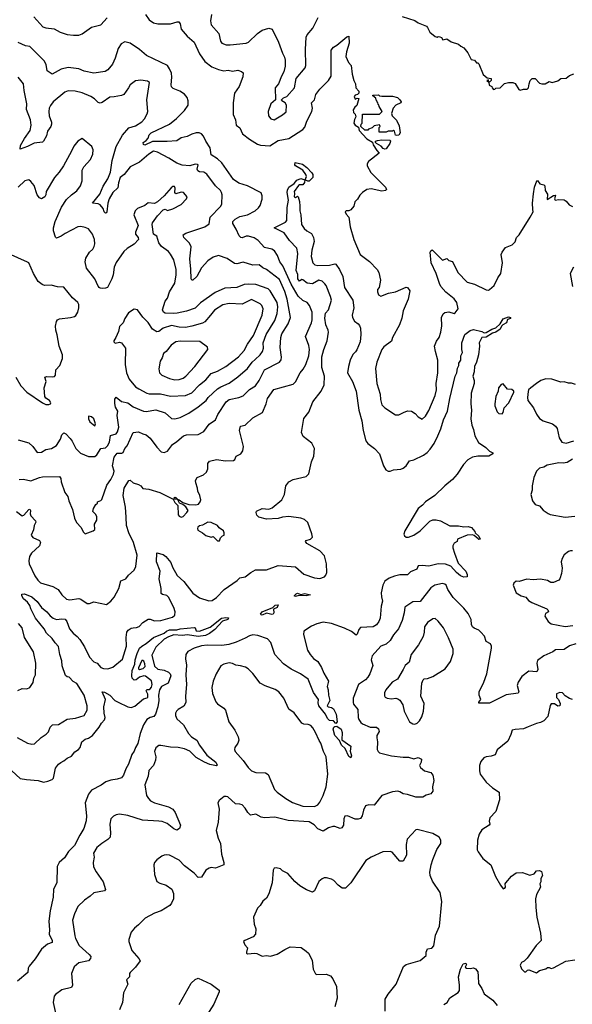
# Model space of a CAD drawing. Extents: x 1954683 to 2060285, y 904798 to 1016299.
# Tile 106 of 256: x 2009270 to 2014452, y 936977 to 946205. Entities that reach past the tile are written whole.
import ezdxf

# ---------------------------------------------------------------- set-up
doc = ezdxf.new("R2010")
doc.units = 0

msp = doc.modelspace()

# ---------------------------------------------------------------- linework, layer by layer
at = {"layer": '0CON10XD'}
for points in [[(2009403.1, 946233.1), (2009487.6, 946137.6), (2009515, 946128.5), (2009595, 946120.8), (2009649.3, 946089.3), (2009715, 946067.1), (2009775, 946059.1), (2009825, 946060.8), (2009855, 946072.7), (2009945, 946136.4), (2010032.8, 946157.2), (2010089.1, 946220.9)], [(2010450, 946255), (2010483.9, 946203.9), (2010526, 946175), (2010565, 946165.4), (2010685, 946167.3), (2010745.9, 946185.9), (2010764.1, 946184.1), (2010775, 946167.5), (2010785.7, 946115), (2010840.2, 946050.2), (2010906.9, 945995), (2010957.3, 945885), (2011005, 945812.5), (2011073, 945763), (2011135, 945736.7), (2011185, 945726.9), (2011225, 945732.5), (2011265.9, 945724.1), (2011315, 945732), (2011348.8, 945718.8), (2011365.8, 945705.8), (2011361.3, 945668.7), (2011329.8, 945580.2), (2011285.6, 945515), (2011271.3, 945425), (2011273.5, 945315), (2011293.1, 945265), (2011301.4, 945215), (2011335, 945192), (2011359.2, 945135), (2011425, 945084.2), (2011498.7, 945038.7), (2011528.7, 945028.7), (2011615, 945022.9), (2011695, 945071.6), (2011795, 945091.4), (2011925.8, 945175), (2011945, 945198.8), (2011963.6, 945255), (2012010.9, 945345), (2012016.4, 945375), (2012007.3, 945425), (2012034.6, 945455), (2012048.5, 945505), (2012084.5, 945555), (2012166.7, 945635), (2012192.1, 945675), (2012191.7, 945918.3), (2012213.2, 945946.8), (2012244.5, 945965.5), (2012336.2, 946045), (2012355, 946051.2), (2012358.6, 945985), (2012335.4, 945905), (2012328.7, 945858.7), (2012354.2, 945805), (2012377.5, 945775), (2012389.2, 945695), (2012404, 945635), (2012418.8, 945605), (2012422.5, 945565), (2012450, 945535), (2012450, 945515), (2012437, 945503), (2012415, 945497.5), (2012407.5, 945485), (2012415, 945460), (2012435, 945470), (2012450, 945465), (2012430.7, 945399.3), (2012412.5, 945385), (2012398.3, 945361.7), (2012400, 945335), (2012415, 945320), (2012422.5, 945295), (2012409.5, 945270.5), (2012404.5, 945235), (2012415, 945217.1), (2012446.4, 945196.4), (2012454.7, 945165), (2012525, 945089.2), (2012577.7, 945057.7), (2012585, 945032), (2012618.1, 944978.1), (2012640, 944955), (2012541.9, 944875), (2012528.6, 944855), (2012527.5, 944835), (2012563.8, 944773.8), (2012701.2, 944635), (2012710, 944615), (2012700, 944605), (2012665, 944599.2), (2012565, 944621.1), (2012525, 944613.1), (2012484.5, 944585.5), (2012460.6, 944559.4), (2012437.9, 944522.1), (2012412.7, 944497.3), (2012403.6, 944456.4), (2012375, 944422.5), (2012356.4, 944413.6), (2012330, 944415), (2012322, 944405), (2012331.7, 944381.7), (2012357.5, 944355), (2012370, 944265), (2012404.3, 944145), (2012464.2, 944005), (2012549.7, 943939.7), (2012621.2, 943865), (2012638.8, 943835), (2012653.8, 943765), (2012640, 943695), (2012626.2, 943675), (2012624.2, 943654.2), (2012633.3, 943625), (2012655, 943612.5), (2012727.7, 943642.3), (2012795, 943654), (2012895, 943696.7), (2012907.5, 943695), (2012927.5, 943665), (2012913.8, 943585), (2012866.2, 943475), (2012852.3, 943407.7), (2012830, 943345), (2012766.2, 943225), (2012757.3, 943192.7), (2012685, 943140), (2012665.8, 943115), (2012618.9, 942995), (2012607.5, 942935), (2012617.5, 942795), (2012649.4, 942695), (2012653.3, 942645), (2012667.1, 942595), (2012695, 942567.5), (2012795, 942501.2), (2012825, 942501.2), (2012867.5, 942525), (2012905, 942538.8), (2012945, 942537.5), (2012977.5, 942515), (2013005, 942482.5), (2013045, 942462.5), (2013075, 942490), (2013105, 942543.3), (2013165, 942683.3), (2013177.1, 942735), (2013176.7, 942795), (2013191.1, 942895), (2013191.9, 943015), (2013168.5, 943095), (2013161.1, 943145), (2013177.6, 943192.4), (2013202, 943225), (2013219.2, 943275), (2013228.6, 943335), (2013225.8, 943415), (2013240.6, 943449.4), (2013255, 943461.2), (2013295, 943466.2), (2013345, 943451.2), (2013355, 943456.2), (2013381.9, 943495), (2013368.2, 943555), (2013345, 943589.2), (2013265, 943652), (2013220, 943705), (2013205, 943732.5), (2013175, 943826.7), (2013129.2, 943925), (2013117.5, 944025), (2013125, 944040), (2013137, 944047), (2013235, 943950), (2013275, 943966.7), (2013295, 943947.5), (2013329.3, 943939.3), (2013380, 943835), (2013465, 943746.5), (2013535, 943727.1), (2013645, 943673.8), (2013665, 943671.2), (2013675, 943676.2), (2013718, 943715), (2013752.2, 943785), (2013783.1, 943825), (2013797.8, 943925), (2013785.8, 944005), (2013793.1, 944025), (2013825, 944068.6), (2013887.5, 944095), (2013915, 944122.5), (2013927.5, 944165), (2013955, 944190), (2014056.5, 944353.5), (2014083.3, 944405), (2014082, 944425), (2014077.8, 944485), (2014086.6, 944573.4), (2014098, 944635), (2014120, 944695), (2014126.4, 944696.4), (2014146.4, 944666.4), (2014185, 944658.8), (2014195, 944647.5), (2014198.8, 944605), (2014218.3, 944568.3), (2014215, 944520), (2014275, 944556), (2014295, 944560), (2014283.3, 944525), (2014290, 944515), (2014325, 944521.2), (2014375, 944516.7), (2014395, 944503.3), (2014421.2, 944471.2), (2014454.3, 944454.3)], [(2011069.4, 946255), (2011060.8, 946195), (2011066.6, 946156.6), (2011138.9, 946075), (2011153, 946003), (2011165.7, 945985.7), (2011205, 945970.6), (2011245, 945967.9), (2011395, 945984.4), (2011415.4, 945994.6), (2011498.6, 946075), (2011545, 946107.1), (2011605, 946126), (2011636.6, 946116.6), (2011698.1, 945995), (2011735, 945890), (2011754.2, 945855), (2011760, 945825), (2011759.5, 945770.5), (2011746.2, 945715), (2011724.1, 945675.9), (2011696.7, 945605), (2011666.7, 945565), (2011667.5, 945455), (2011626.7, 945415), (2011601.2, 945345), (2011603.8, 945305), (2011625, 945276.7), (2011655, 945266.2), (2011735, 945312.5), (2011768.3, 945341.7), (2011772, 945405), (2011760, 945425), (2011727.5, 945445), (2011726.7, 945455), (2011745, 945472), (2011775, 945486.7), (2011846.2, 945565), (2011863.3, 945655), (2011948, 945755), (2011954, 945775), (2011950, 945925), (2011957.4, 946042.6), (2011967.3, 946062.7), (2012019.2, 946125), (2012068.9, 946225)], [(2012855, 946234.2), (2012975, 946198.8), (2013005, 946176.7), (2013084.1, 946144.1), (2013095, 946132.5), (2013115, 946087.5), (2013165, 946047.5), (2013185, 946040), (2013195, 946047.5), (2013210, 946045), (2013225, 946037.5), (2013237, 946017), (2013275, 946026.7), (2013315, 945996.7), (2013385, 945976.7), (2013405.9, 945955.9), (2013435, 945940), (2013473.6, 945893.6), (2013505, 945833.3), (2013536.1, 945826.1), (2013555, 945800), (2013565, 945800), (2013575, 945790), (2013615, 945690), (2013655, 945660), (2013690, 945655), (2013690, 945635), (2013678.3, 945621.7), (2013670, 945620), (2013665, 945640), (2013650, 945635), (2013670, 945620), (2013671.7, 945591.7), (2013698.3, 945578.3), (2013700, 945565), (2013711.7, 945551.7), (2013725, 945552.5), (2013735, 945562.5), (2013775, 945567.5), (2013815, 945607.5), (2013855, 945616.7), (2013895, 945616.2), (2013915, 945606.7), (2013950, 945550), (2013963, 945543), (2013995, 945553.3), (2014030, 945555), (2014042.5, 945565), (2014046, 945605), (2014055.8, 945634.2), (2014075.9, 945654.1), (2014102.7, 945652.7), (2014145, 945611.2), (2014166.7, 945603.3), (2014196.4, 945603.6), (2014233.6, 945626.4), (2014263, 945617), (2014315, 945632.5), (2014345, 945653.3), (2014395, 945657.5), (2014425, 945682.5), (2014465, 945696.7)], [(2011300.7, 944240.7), (2011268.8, 944295), (2011268.6, 944315), (2011290.8, 944335), (2011335, 944360), (2011405.4, 944374.6), (2011477.5, 944415), (2011508.7, 944441.3), (2011526.2, 944465), (2011543, 944523), (2011543.3, 944555), (2011533, 944583), (2011407.9, 944647.9), (2011325, 944672.5), (2011275, 944707.3), (2011165, 944863.6), (2011125, 944900), (2011066.9, 944936.9), (2011057.3, 945005), (2011015.5, 945065), (2010995, 945112.5), (2010975, 945135.7), (2010954.4, 945144.4), (2010924.6, 945145.4), (2010885, 945133.3), (2010840.5, 945109.5), (2010785, 945096.4), (2010745, 945070.9), (2010652.2, 945062.2), (2010516.4, 945063.6), (2010445, 945030), (2010432.5, 945035), (2010426.7, 945055), (2010456.8, 945073.2), (2010474, 945095), (2010485, 945126.2), (2010502, 945145), (2010674.3, 945225), (2010742.1, 945277.9), (2010817.2, 945352.8), (2010849.2, 945405), (2010849.4, 945445), (2010842.2, 945475), (2010815, 945507.5), (2010772.5, 945535), (2010710.9, 945560.9), (2010694.6, 945574.6), (2010689.2, 945595), (2010697.1, 945665), (2010692.7, 945702.7), (2010676, 945745), (2010656.2, 945775), (2010458.5, 945868.5), (2010394.3, 945924.3), (2010306, 945985), (2010255, 945996.9), (2010221.1, 945978.9), (2010193.1, 945935), (2010166.9, 945843.1), (2010141.3, 945788.7), (2010098.1, 945735), (2010071.1, 945718.9), (2009965, 945702.5), (2009875, 945721.2), (2009825, 945745.3), (2009725, 945756.6), (2009657.8, 945742.2), (2009575, 945693.3), (2009529.4, 945725), (2009517.7, 945785), (2009499.6, 945819.6), (2009365, 945952.3), (2009325, 945960), (2009255, 945991.2)], [(2009265, 941895.4), (2009305, 941898), (2009375, 941882.3), (2009455, 941915.4), (2009485, 941921.2), (2009645, 941923.8), (2009657.1, 941905), (2009660, 941875), (2009693.5, 941775), (2009721.1, 941735), (2009730.8, 941695), (2009766.2, 941615), (2009785, 941532.5), (2009804.2, 941494.2), (2009846.1, 941446.1), (2009866.4, 941406.4), (2009885, 941387.5), (2009960, 941415), (2009973.6, 941426.4), (2009971.7, 941478.3), (2009992.5, 941515), (2009993.3, 941545), (2009985, 941567.5), (2009957.5, 941595), (2009963.3, 941625), (2009985, 941662.5), (2010000, 941675), (2010000, 941685), (2010032.5, 941697.5), (2010040.7, 941709.3), (2010086.1, 941843.9), (2010125, 941897.1), (2010150.4, 941945), (2010155.9, 941975), (2010141.8, 942025), (2010157.3, 942105), (2010185, 942143.9), (2010226.7, 942143.3), (2010239.8, 942150.2), (2010256, 942185), (2010278.5, 942211.5), (2010333.1, 942336.9), (2010385, 942341.5), (2010425, 942322.2), (2010456.7, 942315), (2010495, 942282.9), (2010555, 942198.8), (2010596.7, 942155), (2010625, 942147.5), (2010655, 942162), (2010702, 942225), (2010745, 942252.2), (2010804.8, 942305.2), (2010835, 942314.2), (2010943.1, 942316.9), (2010996, 942344), (2011046.2, 942415), (2011105.4, 942454.6), (2011128.9, 942505), (2011206.4, 942625), (2011236, 942644), (2011326.1, 942663.9), (2011365, 942680.5), (2011425, 942738.1), (2011480.8, 942775), (2011514.4, 942825), (2011566.9, 942925), (2011705.8, 942995), (2011721.7, 943018.3), (2011726.6, 943043.4), (2011712.4, 943132.4), (2011718.5, 943225), (2011729.5, 943259.5), (2011789.2, 943355), (2011810.4, 943415), (2011778.1, 943585), (2011755, 943657.5), (2011705, 943770), (2011585, 943862.7), (2011549.8, 943879.8), (2011515, 943907.3), (2011455, 943905.6), (2011365, 943931.9), (2011305, 943917.1), (2011285, 943919.4), (2011215, 943966.8), (2011135, 943994), (2011085, 943980.4), (2011035, 943944.6), (2010975, 943878.1), (2010930.7, 943799.3), (2010895, 943763.1), (2010883.5, 943763.5), (2010879.4, 943775), (2010876.4, 943866.4), (2010866.3, 943965), (2010878.7, 944075), (2010861.1, 944111.1), (2010809.2, 944165), (2010802.7, 944187.3), (2010826.7, 944205), (2011006.7, 944263.3), (2011047.5, 944292.5), (2011055.8, 944355), (2011154, 944455), (2011164.2, 944475), (2011170, 944565), (2011164, 944585), (2011154, 944605), (2011105, 944649.2), (2011025, 944757.5), (2010996.7, 944776.7), (2010955, 944780), (2010939.5, 944789.5), (2010934.4, 944805), (2010943.9, 944843.9), (2010938.9, 944848.9), (2010915, 944850.8), (2010865, 944836.9), (2010795, 944841.5), (2010745, 944859.3), (2010668.6, 944908.6), (2010562.2, 944965), (2010525, 944972.6), (2010480.3, 944945), (2010395, 944869), (2010305.4, 944824.6), (2010248.8, 944755), (2010213.4, 944726.6), (2010196.5, 944675), (2010190.6, 944629.4), (2010143.5, 944585), (2010110, 944525), (2010097.9, 944485), (2010088.8, 944405), (2010085, 944396), (2010075, 944392.9), (2010063.1, 944405), (2010052.5, 944435), (2010025, 944468.6), (2010005, 944477.8), (2009954, 944485), (2010021.7, 944568.3), (2010052.7, 944645), (2010096.6, 944713.4), (2010123.3, 944776.7), (2010136.7, 944885), (2010175.2, 945015), (2010233.9, 945123.9), (2010295, 945191.9), (2010355, 945210.6), (2010415, 945246.9), (2010441.9, 945275), (2010466.8, 945323.2), (2010472, 945345), (2010461.1, 945455), (2010488.8, 945615), (2010468.8, 945628.8), (2010405, 945638), (2010355, 945631.2), (2010305.7, 945594.3), (2010292, 945565), (2010246.7, 945505), (2010225, 945494.3), (2010155, 945480.8), (2010115, 945480), (2010045, 945430), (2010026.1, 945423.9), (2010005, 945428), (2009973, 945463), (2009936.2, 945485), (2009855, 945520), (2009790, 945535), (2009725, 945537.1), (2009695, 945524.3), (2009584.2, 945435.8), (2009558, 945402), (2009546.1, 945375), (2009542.5, 945345), (2009547.1, 945305), (2009567.3, 945245), (2009567.8, 945225), (2009562.2, 945205), (2009531.2, 945158.8), (2009520.8, 945115), (2009494.3, 945065.7), (2009484, 945056), (2009405, 945048.6), (2009345, 945015.7), (2009275, 944990), (2009277.5, 945025), (2009315, 945090.8), (2009367.9, 945165), (2009379.6, 945215), (2009373.3, 945265), (2009333, 945363), (2009337.5, 945415), (2009312.2, 945542.2), (2009307.1, 945605), (2009255, 945666.2)], [(2012805, 945118.8), (2012793.6, 945123.6), (2012785, 945160), (2012775, 945170), (2012765, 945160), (2012725, 945160), (2012705, 945150), (2012641.7, 945151.7), (2012640, 945195), (2012650, 945205), (2012645, 945220), (2012595, 945210), (2012575, 945190), (2012541.7, 945178.3), (2012535, 945170), (2012505, 945170), (2012470, 945205), (2012473, 945227), (2012480, 945235), (2012485, 945320), (2012645, 945320), (2012670, 945345), (2012641.7, 945391.7), (2012638.3, 945408.3), (2012631.7, 945411.7), (2012628.3, 945428.3), (2012621.7, 945431.7), (2012618.3, 945448.3), (2012611.7, 945451.7), (2012608.3, 945468.3), (2012581.7, 945491.7), (2012581.7, 945498.3), (2012635, 945500), (2012645, 945490), (2012667, 945487), (2012765, 945489.2), (2012812.5, 945475), (2012836.2, 945455), (2012846.2, 945435), (2012843.3, 945425), (2012796.1, 945403.9), (2012772.5, 945375), (2012757.5, 945325), (2012763.6, 945303.6), (2012803.6, 945263.6), (2012828.9, 945208.9), (2012836.7, 945145), (2012825, 945123.8), (2012805, 945118.8)], [(2009255, 942268), (2009355, 942240), (2009394.2, 942204.2), (2009435, 942150), (2009475, 942153.3), (2009514.2, 942175.8), (2009567.5, 942185), (2009615, 942214.2), (2009654.4, 942275), (2009665.7, 942315), (2009685, 942334), (2009704, 942325), (2009745, 942280.5), (2009763.8, 942255), (2009796.7, 942185), (2009841.7, 942141.7), (2009915, 942110), (2009975, 942111.4), (2009995, 942127.5), (2010032.6, 942187.4), (2010075, 942194), (2010095, 942211.5), (2010113.2, 942246.8), (2010121.4, 942308.6), (2010173.8, 942325), (2010188.1, 942341.9), (2010199.7, 942385), (2010184.6, 942495), (2010190, 942535), (2010167.7, 942575), (2010162.9, 942607.1), (2010162.4, 942647.6), (2010175, 942665.8), (2010225, 942626.2), (2010285, 942612.9), (2010335, 942576.1), (2010430, 942535), (2010455, 942532.9), (2010547.8, 942547.8), (2010635, 942520.8), (2010695, 942468.9), (2010725, 942465.5), (2010775, 942476.4), (2010855, 942517.9), (2010944.1, 942575.9), (2011018.1, 942635), (2011037.5, 942665), (2011125, 942746.4), (2011155, 942765.4), (2011235, 942797.3), (2011315, 942856.4), (2011405, 942936.5), (2011450.8, 942995), (2011479, 943021), (2011525.5, 943065), (2011546.9, 943095), (2011556.9, 943125), (2011553.8, 943175), (2011580.3, 943255), (2011662.1, 943385), (2011685, 943450), (2011689.7, 943515), (2011683.8, 943555), (2011619.5, 943665), (2011601.1, 943681.1), (2011485, 943724.6), (2011412.4, 943727.6), (2011375, 943722.1), (2011305, 943694.4), (2011195, 943688.9), (2011103.3, 943646.7), (2010965, 943550.6), (2010915, 943502.5), (2010835.8, 943474.2), (2010746.2, 943455), (2010715, 943450.8), (2010634.7, 943454.7), (2010618.5, 943465), (2010609.6, 943485), (2010633, 943567), (2010655, 943596.2), (2010675.5, 943655), (2010724.6, 943735.4), (2010739.1, 943815), (2010738.5, 943865), (2010714.6, 943954.6), (2010685, 944008.1), (2010665, 944031.1), (2010599.8, 944079.8), (2010575, 944113.3), (2010557.5, 944175), (2010524.2, 944194.2), (2010512.5, 944285), (2010515, 944300), (2010562.1, 944367.9), (2010615, 944423.3), (2010635, 944430), (2010655, 944417.5), (2010705, 944433.8), (2010785, 944473.8), (2010836, 944525), (2010840, 944545), (2010805.4, 944585.4), (2010785, 944588.5), (2010734, 944574), (2010724, 944585), (2010726.7, 944625), (2010721.4, 944641.4), (2010705, 944642.9), (2010690.4, 944629.6), (2010625.3, 944554.7), (2010563.5, 944496.5), (2010535, 944483.5), (2010475, 944487.5), (2010445, 944463.8), (2010375, 944436.2), (2010353.8, 944415), (2010340, 944375), (2010380, 944275), (2010356.7, 944215), (2010356.7, 944195), (2010382.5, 944165), (2010383.3, 944145), (2010345, 944101.2), (2010279.7, 944060.3), (2010248.3, 944031.7), (2010175, 943930), (2010155.4, 943885), (2010146.2, 943815), (2010134.4, 943775), (2010092.5, 943695), (2010075, 943687.3), (2010045.6, 943685.6), (2010025, 943688), (2010016.2, 943695), (2010005, 943706.7), (2009975.5, 943775.5), (2009895.9, 943875.9), (2009884.5, 943934.5), (2009890.7, 943969.3), (2009924.2, 944025), (2009955, 944054.3), (2009970.2, 944079.8), (2009975.4, 944105), (2009971.8, 944145), (2009954.5, 944194.5), (2009915, 944244), (2009885, 944258), (2009845, 944267.5), (2009815, 944264.2), (2009697.7, 944202.3), (2009660.8, 944175), (2009616.1, 944156.1), (2009607.3, 944167.3), (2009588.6, 944225), (2009586.5, 944255), (2009602.2, 944315), (2009661.2, 944448.8), (2009709.6, 944520.4), (2009755, 944564), (2009807.6, 944602.4), (2009842.1, 944647.9), (2009857.1, 944695), (2009856, 944795), (2009872.7, 944827.3), (2009935.7, 944894.3), (2009955.8, 944945), (2009959.2, 944985), (2009946.2, 945015), (2009855, 945092.5), (2009814.1, 945065.9), (2009779.5, 945020.5), (2009755, 944973.3), (2009682.5, 944835), (2009641.4, 944775), (2009597.5, 944725), (2009518, 944595), (2009515.8, 944565), (2009505.7, 944544.3), (2009475, 944527.5), (2009455, 944536.2), (2009435, 944563.3), (2009405, 944651.2), (2009375, 944690), (2009355, 944703.8), (2009317.5, 944695), (2009255, 944636)], [(2012695, 944990), (2012677.7, 944997.7), (2012658.3, 945018.3), (2012616.7, 945045), (2012606.7, 945055), (2012607.5, 945065), (2012625, 945073.3), (2012665, 945078.8), (2012745, 945076.7), (2012748, 945065), (2012741.4, 945045), (2012705, 944993.3), (2012695, 944990)], [(2011971.5, 944691.5), (2011947.5, 944705), (2011958.5, 944735), (2011954.4, 944755), (2011925.3, 944795.3), (2011857.5, 944835), (2011851.2, 944845), (2011853.3, 944866.7), (2011920.7, 944850.7), (2011961.3, 944821.3), (2012010.5, 944770.5), (2012020, 944755), (2012020, 944725), (2011985, 944691.9), (2011971.5, 944691.5)], [(2009344.4, 940745), (2009305, 940776.7), (2009290, 940805), (2009290, 940820), (2009315, 940824.2), (2009385, 940797.1), (2009435, 940753.8), (2009476.5, 940695), (2009525, 940656.4), (2009555, 940616.8), (2009583.1, 940595), (2009615, 940582.6), (2009665, 940590.4), (2009695.9, 940585.9), (2009711.2, 940565), (2009736.7, 940495), (2009771.4, 940455), (2009810.8, 940425), (2009834.2, 940395), (2009877.6, 940327.6), (2009925, 940230), (2009966.2, 940186.2), (2009995.8, 940175.8), (2010032.5, 940135), (2010055, 940124), (2010097.7, 940122.3), (2010143.9, 940136.1), (2010235, 940211.2), (2010270.9, 940335), (2010267.7, 940415), (2010273.6, 940466.4), (2010286.4, 940483.6), (2010315, 940502.5), (2010333.1, 940506.9), (2010365, 940509.2), (2010390.9, 940519.1), (2010424, 940556), (2010475, 940588), (2010495, 940588), (2010535, 940570.8), (2010595, 940572.9), (2010703.2, 940606.8), (2010725.8, 940625), (2010728.1, 940655), (2010716.5, 940695), (2010665, 940794.3), (2010648.8, 940808.8), (2010608.8, 940818.8), (2010597.6, 940827.6), (2010595.5, 940875), (2010578.2, 940965), (2010587.7, 941035), (2010554.4, 941125), (2010555, 941207.5), (2010615, 941191.4), (2010640, 941175), (2010687.3, 941117.3), (2010702.6, 941072.6), (2010747.5, 940995), (2010808.7, 940938.7), (2010895, 940829.2), (2010956.9, 940786.9), (2011043, 940757), (2011075, 940761.2), (2011115, 940790.8), (2011186.7, 940865), (2011310.8, 940949.2), (2011335, 940974.2), (2011385, 940984.2), (2011436.2, 941025), (2011481.7, 941048.3), (2011585, 941050), (2011695, 941090), (2011855, 941078), (2011935, 941009.1), (2012035, 940974.4), (2012085, 940969.2), (2012127.5, 940985), (2012142.3, 940997.7), (2012151.2, 941025), (2012147.1, 941105), (2012129.7, 941179.7), (2012085, 941226.9), (2011963.8, 941295), (2011950, 941315), (2011956.7, 941325), (2011996.4, 941336.4), (2012016, 941355), (2012010.8, 941385), (2011973.4, 941493.4), (2011941.8, 941521.8), (2011905, 941533.6), (2011795, 941547.5), (2011735, 941543.3), (2011695, 941529.4), (2011585, 941523.1), (2011513, 941543), (2011492.4, 941562.4), (2011486.2, 941585), (2011491.7, 941598.3), (2011545, 941623.8), (2011605, 941618.6), (2011638.9, 941631.1), (2011726.9, 941705), (2011752.2, 941755), (2011766, 941835), (2011795, 941873.3), (2011834.2, 941895.8), (2011955, 941924), (2011982.1, 941947.9), (2012007.4, 942062.6), (2012026.9, 942115), (2012034.4, 942185), (2012008.8, 942235), (2011928, 942298), (2011914.2, 942335), (2011935, 942468.6), (2011982.8, 942527.2), (2012019.4, 942625), (2012096.9, 942725), (2012126, 942784), (2012127.3, 942865), (2012102.2, 942945), (2012102.8, 943045), (2012120.9, 943115), (2012154.6, 943195), (2012165.5, 943275), (2012163.8, 943295), (2012140.4, 943345), (2012131, 943409), (2012137.9, 943455), (2012165.4, 943485), (2012193.8, 943575), (2012185, 943611.2), (2012142.4, 943712.4), (2012130.9, 943730.9), (2012105, 943752.9), (2012075, 943763.1), (2012015, 943730.9), (2011965, 943735.5), (2011925, 943766.5), (2011915, 943769.4), (2011895, 943754.6), (2011878, 943775), (2011877.5, 943817.5), (2011861.9, 943855), (2011877.3, 944015), (2011869.5, 944065), (2011799.2, 944135), (2011748.7, 944208.7), (2011657.5, 944255), (2011763.8, 944306.2), (2011776, 944324), (2011776.9, 944445), (2011791.1, 944515), (2011779.3, 944585), (2011781.7, 944608.3), (2011795, 944634.4), (2011845, 944668.6), (2011869.2, 944700.8), (2011905, 944716.9), (2011944, 944704), (2011940, 944680), (2011925, 944656.7), (2011895, 944657.5), (2011885, 944652), (2011843.3, 944595), (2011848.1, 944575), (2011844, 944545), (2011855, 944537.5), (2011875, 944550), (2011880, 944545), (2011895, 944500), (2011897, 944457), (2011896.2, 944415), (2011906, 944375), (2011913.3, 944285), (2011937, 944247), (2011962.5, 944225), (2012005, 944201.2), (2012026.7, 944165), (2012031.9, 944125), (2012008.5, 944045), (2012004.5, 943985), (2012018.1, 943925), (2012037, 943907), (2012065, 943900.4), (2012174.6, 943905.4), (2012225, 943918), (2012235, 943913.8), (2012270.5, 943865), (2012299.3, 943799.3), (2012314.4, 943695), (2012393.2, 943575), (2012404.4, 943505), (2012389.2, 943435), (2012390.8, 943415), (2012409.8, 943379.8), (2012445.5, 943355.5), (2012455, 943340), (2012464.4, 943314.4), (2012470.4, 943255), (2012461.2, 943185), (2012430.2, 943109.8), (2012417.5, 943092.5), (2012395, 943065.8), (2012370.5, 943015), (2012352.7, 942955), (2012343.8, 942893.8), (2012390.5, 942815), (2012423.8, 942725), (2012450, 942545), (2012479.6, 942445), (2012490.8, 942355), (2012516.9, 942256.9), (2012533.4, 942233.4), (2012596.2, 942185), (2012643.3, 942135), (2012681.2, 942025), (2012703.8, 941985), (2012725, 941974), (2012745, 941974.2), (2012775, 941985.6), (2012845, 941993.3), (2012865, 942001.1), (2012895, 942024.3), (2012925, 942069.4), (2012965, 942078.8), (2013055.3, 942124.7), (2013091.5, 942148.5), (2013119.6, 942180.4), (2013156.2, 942233.8), (2013190.6, 942305), (2013219.1, 942370.9), (2013243.8, 942455), (2013282.9, 942535), (2013304.6, 942655), (2013354, 942865), (2013368.8, 942895), (2013375, 942940), (2013387.5, 942965), (2013387.5, 942985), (2013406.2, 943015), (2013406.7, 943055), (2013422.5, 943085), (2013416, 943115), (2013416.5, 943175), (2013443.1, 943255), (2013495, 943291.1), (2013525, 943300.8), (2013605, 943281.9), (2013625, 943270.5), (2013645, 943272.3), (2013695.7, 943304.3), (2013735, 943317.9), (2013776.2, 943353.8), (2013805, 943402.8), (2013855, 943420.3), (2013873.5, 943415), (2013870.9, 943405), (2013844.6, 943395.4), (2013833.9, 943365), (2013800.4, 943345), (2013787.7, 943332.3), (2013776.7, 943303.3), (2013735, 943276.6), (2013705, 943267.5), (2013645, 943230), (2013603.5, 943226.5), (2013596.2, 943215), (2013577.8, 943175), (2013581.1, 943145), (2013573.3, 943065), (2013554.2, 942995), (2013534.2, 942955), (2013530.5, 942905), (2013518.4, 942865), (2013531.1, 942825), (2013530.9, 942795), (2013504.4, 942705), (2013500.6, 942605), (2013507.5, 942545), (2013500.6, 942465), (2013510, 942405), (2013525.8, 942365), (2013537.5, 942305), (2013572.4, 942242.4), (2013640, 942195), (2013675, 942160), (2013707.5, 942145), (2013707.5, 942135), (2013670, 942115), (2013565, 942115.5), (2013515, 942105.5), (2013471.3, 942078.7), (2013432.9, 942037.1), (2013372.7, 941945), (2013328.5, 941895), (2013255, 941836.9), (2013162.8, 941747.2), (2013076.2, 941685), (2013048, 941655), (2013005.6, 941625), (2012880, 941415), (2012873.6, 941383.6), (2012877.5, 941367.5), (2012895, 941353.8), (2012915, 941354), (2012965, 941374.2), (2013026.4, 941413.6), (2013114.6, 941505.4), (2013143.2, 941516.8), (2013175, 941518.6), (2013215, 941509.2), (2013305, 941461.5), (2013385, 941460.8), (2013435, 941452.7), (2013475.5, 941455.5), (2013506.8, 941446.8), (2013538.3, 941408.3), (2013540, 941395), (2013576.2, 941365), (2013586.7, 941335), (2013575, 941333.3), (2013569.2, 941339.2), (2013531.2, 941371.2), (2013516.7, 941376.7), (2013467.3, 941372.7), (2013376.2, 941335), (2013372.5, 941315), (2013345, 941300), (2013332.5, 941275), (2013330.8, 941255), (2013346.2, 941205), (2013383, 941113), (2013451.9, 941035), (2013465.6, 941005), (2013465.6, 940984.4), (2013435, 940981.8), (2013405, 940993.5), (2013365.5, 941025), (2013312.9, 941082.9), (2013262.4, 941102.4), (2013194, 941106), (2013105, 941083), (2013045, 941089.7), (2013006.7, 941085), (2012993.8, 941055), (2012935, 941029.5), (2012905, 941002.9), (2012835, 941001.9), (2012785, 940989.4), (2012735, 940971.4), (2012695, 940941.4), (2012675, 940906.7), (2012660, 940835), (2012661.9, 940795), (2012671.9, 940755), (2012660.2, 940709.8), (2012649.5, 940595), (2012637.8, 940565), (2012615, 940532.5), (2012585, 940515.8), (2012465, 940507.1), (2012449.7, 940490.3), (2012434.3, 940445.7), (2012425, 940438), (2012380.9, 940470.9), (2012315, 940503.3), (2012193.6, 940546.4), (2012115, 940558.8), (2012055, 940542.5), (2012005, 940520), (2011933.3, 940475), (2011931.7, 940441.7), (2011969.2, 940295), (2011992.9, 940255), (2012025, 940217.5), (2012065, 940190), (2012100, 940135), (2012121.5, 940081.5), (2012165.4, 940005.4), (2012152, 939955), (2012164.2, 939924.2), (2012165.5, 939875), (2012178.1, 939825), (2012153.3, 939775), (2012162.5, 939765), (2012195, 939758.6), (2012214.2, 939745), (2012236.8, 939695), (2012245.7, 939625), (2012235, 939610), (2012213.6, 939633.6), (2012175, 939637.8), (2012155.5, 939655), (2012137.1, 939695), (2012074.4, 939775), (2012068.8, 939801.2), (2012072.5, 939835), (2012025, 939898.6), (2011975.7, 940025), (2011904.7, 940074.7), (2011815, 940116.7), (2011745, 940168.5), (2011663.8, 940255), (2011625, 940366.9), (2011595, 940401.8), (2011503.8, 940435), (2011455, 940439.2), (2011425, 940431.3), (2011385, 940407.3), (2011299, 940371), (2011230.2, 940350.2), (2011165, 940339.5), (2011026.9, 940343.1), (2010975, 940338.2), (2010906.2, 940315), (2010845.6, 940284.4), (2010828, 940255), (2010824, 940215), (2010834.3, 940154.3), (2010828.1, 940065), (2010834.4, 939975), (2010824.2, 939865), (2010827.5, 939805), (2010809.7, 939770.3), (2010755, 939740), (2010739.2, 939725), (2010730.6, 939705), (2010731.4, 939685), (2010745, 939652), (2010805.6, 939595.6), (2010852, 939515), (2010882, 939485), (2010931.5, 939451.5), (2010956.5, 939405), (2011025, 939310.6), (2011110, 939245), (2011122.5, 939217.5), (2011115, 939211.2), (2011054.3, 939225.7), (2011002.7, 939247.3), (2010925, 939291.1), (2010865, 939348.4), (2010815, 939372.9), (2010755, 939384.5), (2010685, 939386.9), (2010595, 939404), (2010575, 939401.2), (2010547.7, 939382.3), (2010534.3, 939345), (2010545.8, 939295), (2010544.2, 939265), (2010524, 939215), (2010482.3, 939167.7), (2010474, 939115), (2010444.2, 939035), (2010460.6, 938935), (2010476.7, 938905), (2010497.5, 938885), (2010535, 938866.9), (2010665, 938828.5), (2010706, 938806), (2010728.9, 938775), (2010778.8, 938655), (2010768.8, 938625), (2010745, 938610), (2010715, 938622.5), (2010652.7, 938672.7), (2010605, 938690), (2010575, 938693.8), (2010423, 938703), (2010285, 938745.6), (2010205, 938759.2), (2010175, 938754), (2010148.8, 938741.2), (2010126.2, 938715), (2010114.3, 938665), (2010120.8, 938585), (2010118, 938545), (2010098.3, 938521.7), (2010040, 938485), (2009994.1, 938445.9), (2009963.8, 938395), (2009968.8, 938355), (2009960, 938305), (2009963.8, 938265), (2009987.7, 938217.7), (2010053.8, 938125), (2010076.4, 938053.6), (2010065, 938042), (2009965, 938022), (2009930.3, 937989.7), (2009876.6, 937953.4), (2009816, 937895), (2009784, 937825), (2009766, 937765), (2009788.8, 937618.8)], [(2009240, 941595), (2009295, 941556.2), (2009309.1, 941560.9), (2009355, 941613.3), (2009365, 941616.2), (2009371.2, 941605), (2009368.9, 941575), (2009374.3, 941555), (2009417.9, 941507.9), (2009422, 941495), (2009406.9, 941465), (2009400.8, 941425), (2009376.7, 941375), (2009395, 941353.3), (2009457.5, 941325), (2009466, 941305), (2009456.2, 941275), (2009381.2, 941205), (2009362.5, 941175), (2009355.9, 941134.1), (2009360, 941105), (2009414, 940994), (2009440.8, 940950.8), (2009465, 940927.8), (2009582.5, 940892.5), (2009631.2, 940865), (2009665, 940813.8), (2009708.8, 940775), (2009739.1, 940769.1), (2009825, 940779.2), (2009845, 940774), (2009903.9, 940733.9), (2009925, 940734), (2009965, 940748), (2010085, 940724), (2010125, 940756.2), (2010156.4, 940793.6), (2010198.6, 940875), (2010218.8, 940945), (2010265.5, 940964.5), (2010290.5, 940999.5), (2010345, 941046.2), (2010360.3, 941079.7), (2010373.1, 941185), (2010336.9, 941305), (2010295, 941396), (2010271.9, 941465), (2010268.6, 941541.4), (2010263.8, 941635), (2010239.2, 941745), (2010251.5, 941815), (2010295, 941885.6), (2010305, 941890.6), (2010335, 941863.5), (2010385, 941849.2), (2010406.2, 941835), (2010425, 941810), (2010480, 941805), (2010584.5, 941774.5), (2010710, 941710), (2010725, 941680), (2010751.7, 941651.7), (2010756.2, 941565), (2010765, 941552.5), (2010785, 941542.5), (2010801.7, 941548.3), (2010838.8, 941585), (2010848.8, 941605), (2010828.7, 941638.7), (2010801.2, 941661.2), (2010770, 941675), (2010750, 941710), (2010722.5, 941712.5), (2010720, 941725), (2010725, 941730), (2010735, 941726.7), (2010750, 941710), (2010765, 941706.2), (2010799.3, 941679.3), (2010855, 941662.9), (2010923.2, 941656.8), (2010946.2, 941665), (2010963.8, 941685), (2010968.8, 941705), (2010960, 941745), (2010939.2, 941785), (2010938.6, 941815), (2010920.8, 941865), (2010920, 941885), (2010935, 941913.8), (2010995, 941938.8), (2011023.3, 941965), (2011033.6, 941996.4), (2011034, 942045), (2011051.1, 942068.9), (2011115, 942084.4), (2011198.8, 942071.2), (2011275, 942073.8), (2011287.5, 942082.5), (2011301.2, 942115), (2011345, 942137.5), (2011362.5, 942165), (2011368.8, 942205), (2011332, 942355), (2011340, 942395), (2011385, 942403.8), (2011455, 942474.2), (2011545.5, 942524.5), (2011581.5, 942605), (2011594.1, 942655), (2011652.4, 942737.6), (2011835, 942788.8), (2011855, 942810), (2011899.2, 942895), (2011929.8, 942930.2), (2011954.5, 942975), (2011980, 943055), (2011987.4, 943112.6), (2011980.9, 943150.9), (2011949.4, 943235), (2012006.2, 943365), (2012011.7, 943391.7), (2012011.5, 943465), (2011987.5, 943527.5), (2011965.5, 943555.5), (2011925, 943572.2), (2011881.5, 943615), (2011817.1, 943727.1), (2011736.8, 943896.8), (2011710, 943935), (2011688.1, 943995), (2011658.9, 944038.9), (2011635.5, 944055.5), (2011565, 944069.6), (2011505, 944134.6), (2011470.4, 944160.4), (2011415, 944176), (2011394.7, 944175.3), (2011355, 944161.2), (2011343.3, 944163.3), (2011328.1, 944178.1), (2011300.7, 944240.7)], [(2009233.3, 942855), (2009282, 942775), (2009338, 942715), (2009485, 942613.3), (2009515, 942600), (2009545, 942597.5), (2009560, 942605), (2009562.5, 942615), (2009550, 942635), (2009517, 942657), (2009507.5, 942675), (2009500, 942755), (2009518.8, 942815), (2009507.5, 942855), (2009525, 942861.2), (2009575, 942856.7), (2009598.3, 942861.7), (2009607.5, 942875), (2009608, 942925), (2009646.2, 942965), (2009671.7, 943028.3), (2009672.5, 943065), (2009641.2, 943145), (2009620.6, 943250.6), (2009608.9, 943295), (2009606.9, 943333.1), (2009615, 943377.5), (2009625, 943392.5), (2009645, 943402.5), (2009746.4, 943413.6), (2009785, 943423.3), (2009797.7, 943432.3), (2009815.8, 943464.2), (2009823.6, 943503.6), (2009823.8, 943535), (2009816.2, 943555), (2009765, 943596.7), (2009685, 943696.7), (2009625, 943700), (2009566.9, 943716.9), (2009504.5, 943714.5), (2009482.6, 943722.6), (2009445, 943751.9), (2009401.5, 943825), (2009356.2, 943925), (2009345, 943933.3), (2009162.5, 944015)], [(2014462.2, 943885), (2014432.2, 943825), (2014454.1, 943705.9)], [(2010685, 942678), (2010825, 942683.5), (2010885, 942707.8), (2010955.7, 942784.3), (2011015, 942830), (2011065, 942890), (2011125, 942911.2), (2011204.3, 942955), (2011323.3, 943046.7), (2011375, 943105.5), (2011407.3, 943165), (2011462.8, 943245), (2011544.5, 943435), (2011551.8, 943495), (2011541.5, 943525), (2011525, 943542.2), (2011445, 943583.1), (2011355, 943539.3), (2011235, 943544.1), (2011175, 943533.2), (2011098.3, 943481.7), (2011058.2, 943435), (2011005.3, 943374.7), (2010985, 943362.3), (2010885, 943331.3), (2010825, 943321.1), (2010765, 943323.3), (2010695, 943340), (2010615, 943314.6), (2010575, 943283.1), (2010555, 943278.1), (2010514.7, 943304.7), (2010475, 943365.8), (2010425, 943418), (2010375.8, 943485.8), (2010345, 943491.2), (2010291.7, 943458.3), (2010255.8, 943405), (2010241.2, 943365), (2010205, 943330), (2010197.1, 943282.9), (2010172.5, 943225), (2010152.5, 943195), (2010152.5, 943185), (2010165, 943172.5), (2010205, 943181.2), (2010225, 943176.2), (2010262, 943125), (2010258.1, 942975), (2010271.1, 942895), (2010297.5, 942835), (2010357.5, 942765), (2010386.8, 942746.8), (2010463.3, 942703.3), (2010485, 942698.2), (2010591.7, 942698.3), (2010685, 942678)], [(2010725, 942830.5), (2010765, 942834), (2010804.7, 942845.3), (2010828.2, 942865), (2010911.9, 942955), (2011033.3, 943115), (2011032.5, 943135), (2010959.3, 943189.3), (2010775, 943191.2), (2010734.7, 943185.3), (2010692.2, 943155), (2010644.5, 943095.5), (2010618, 943075), (2010607.1, 943035), (2010588.6, 943005), (2010573.9, 942933.9), (2010580, 942895), (2010603.8, 942873.8), (2010675, 942841.5), (2010725, 942830.5)], [(2014482.5, 942785), (2014445, 942798.8), (2014415, 942798.8), (2014375, 942810), (2014343, 942807), (2014260, 942835), (2014205, 942840), (2014157.3, 942822.7), (2014115, 942796.2), (2014062.5, 942755), (2014042.5, 942735), (2014038.3, 942721.7), (2014031.2, 942665), (2014036.1, 942636.1), (2014086.7, 942566.7), (2014115, 942508.8), (2014145, 942467.5), (2014177.5, 942445), (2014265, 942418.8), (2014295, 942396.7), (2014310, 942375), (2014330, 942285), (2014355, 942246), (2014393.9, 942236.1), (2014465, 942258)], [(2013795, 942511.2), (2013803.8, 942525), (2013812.3, 942567.7), (2013857, 942613), (2013903.3, 942715), (2013902.5, 942725), (2013885, 942740), (2013845, 942742.5), (2013805, 942792.5), (2013785, 942787.5), (2013760, 942755), (2013756.2, 942725), (2013733.3, 942675), (2013724.1, 942604.1), (2013726, 942585), (2013748.3, 942528.3), (2013763.1, 942513.1), (2013795, 942511.2)], [(2009975, 942400), (2009982.5, 942417.5), (2009965, 942463.1), (2009945, 942484.5), (2009920, 942490), (2009914.5, 942485), (2009915.6, 942465), (2009929.5, 942435), (2009975, 942400)], [(2014454.4, 942085.6), (2014405, 942054), (2014365, 942048), (2014325, 942050.8), (2014215, 942030), (2014185, 942011.2), (2014145, 942002.5), (2014115, 941972.5), (2014091.2, 941915), (2014076.7, 941835), (2014076.2, 941795), (2014063.8, 941755), (2014077.5, 941695), (2014105, 941662.5), (2014145, 941648.8), (2014179.7, 941609.7), (2014225.5, 941575.5), (2014245, 941567.8), (2014385, 941543.5), (2014475, 941552.2)], [(2011145, 941320), (2011151.7, 941348.3), (2011171.7, 941368.3), (2011187, 941373), (2011187.5, 941395), (2011180, 941415), (2011142, 941442), (2011125, 941465.8), (2011065, 941492.5), (2011035, 941495.8), (2010985, 941468.8), (2010955, 941462.5), (2010941.7, 941448.3), (2010937.5, 941435), (2010941.7, 941421.7), (2010985.8, 941395.8), (2011015, 941370), (2011065, 941356.7), (2011085, 941360), (2011125, 941320), (2011145, 941320)], [(2014455, 941226), (2014435, 941227.5), (2014415, 941220.8), (2014375, 941190.6), (2014356.4, 941155), (2014348.6, 941125), (2014355.8, 941065), (2014351.4, 941015), (2014335, 940963.3), (2014325, 940952.5), (2014275, 940928.8), (2014251.9, 940931.9), (2014218.3, 940948.3), (2014155, 940960.8), (2014085, 940955.8), (2014025, 940962), (2013955, 940941.2), (2013925, 940942.5), (2013903.8, 940925), (2013898.8, 940905), (2013925.8, 940835), (2013971.2, 940805), (2014015, 940791.4), (2014041.4, 940761.4), (2014072, 940742), (2014212.5, 940685), (2014223.3, 940673.3), (2014227.5, 940655), (2014200.7, 940639.3), (2014194, 940615), (2014223.9, 940563.9), (2014252.3, 940542.3), (2014385, 940519.2), (2014457.7, 940527.7)], [(2014485.8, 940354.2), (2014425, 940336.2), (2014375, 940302.5), (2014295, 940300), (2014268.6, 940281.4), (2014185, 940243.8), (2014125, 940199.2), (2014119.6, 940175), (2014127.9, 940115), (2014117.9, 940092.1), (2014045, 940098.9), (2013979.7, 940050.3), (2013944.4, 939995.6), (2013934.2, 939965), (2013950, 939905), (2013945, 939892.5), (2013833, 939877), (2013675, 939798), (2013575, 939800), (2013575, 939810), (2013593.3, 939835), (2013577.5, 939875), (2013580, 939905), (2013622.2, 939995), (2013649.1, 940075), (2013694.6, 940315.4), (2013694.5, 940335), (2013685.7, 940355), (2013645, 940376.2), (2013628.5, 940428.5), (2013595.5, 940465), (2013575, 940482.9), (2013531.7, 940501.7), (2013516, 940515), (2013506.7, 940536.7), (2013502.5, 940585), (2013475, 940638.8), (2013435, 940689.2), (2013335, 940789.2), (2013285.4, 940865.4), (2013268.6, 940905), (2013255, 940915.6), (2013235, 940920), (2013163.5, 940906.5), (2013125, 940879.2), (2013025, 940751.4), (2012955, 940748.1), (2012880, 940700), (2012875.5, 940645), (2012855.4, 940575), (2012822.7, 940497.3), (2012775, 940439.2), (2012743, 940387), (2012706.7, 940353.3), (2012655, 940334.3), (2012575, 940243.8), (2012565.7, 940204.3), (2012581.2, 940151.2), (2012554.3, 940075), (2012535, 940044), (2012511.7, 940018.3), (2012445.9, 939974.1), (2012397.1, 939845), (2012396, 939806), (2012401.2, 939791.2), (2012439.7, 939739.7), (2012443.1, 939665), (2012450, 939645), (2012467.9, 939617.9), (2012485, 939606), (2012555, 939575.8), (2012615, 939573.8), (2012635, 939560), (2012640, 939535), (2012619.6, 939495), (2012617.7, 939475), (2012624.4, 939435.6), (2012623.3, 939365), (2012630, 939345), (2012642.7, 939332.7), (2012757, 939307), (2012865, 939292.5), (2012915, 939292.5), (2012965, 939278.8), (2013005, 939288.8), (2013036.7, 939275), (2013036.2, 939245), (2013020, 939215), (2013028.8, 939195), (2013065, 939164), (2013125, 939148.8), (2013143.3, 939125), (2013153.3, 939075), (2013142, 939015), (2013144.4, 938975), (2013125, 938950), (2013083.1, 938936.9), (2013051.7, 938918.3), (2012985, 938917.1), (2012905, 938943.8), (2012865, 938950), (2012835, 938969.2), (2012815, 938974), (2012765, 938969.4), (2012665.7, 938934.3), (2012595, 938843.3), (2012544.2, 938845.8), (2012514.3, 938835.7), (2012494.2, 938795.8), (2012482, 938745), (2012465, 938720), (2012445, 938712), (2012415, 938713.1), (2012345, 938743.8), (2012320, 938740), (2012310, 938715), (2012305.8, 938655), (2012289.7, 938630.3), (2012275, 938623.8), (2012225, 938644.3), (2012205, 938644.2), (2012165, 938630.8), (2012115, 938598.8), (2012065, 938620.8), (2012030.2, 938660.2), (2011985, 938688.1), (2011788.6, 938698.6), (2011661.1, 938731.1), (2011565, 938723.3), (2011535, 938730), (2011485, 938757.8), (2011435, 938750), (2011408.6, 938775), (2011385, 938815.8), (2011355, 938846), (2011335, 938853.8), (2011295, 938856.2), (2011220.5, 938920.5), (2011205, 938926.2), (2011186.1, 938923.9), (2011142.3, 938887.7), (2011128.8, 938865), (2011141.2, 938805), (2011130, 938685), (2011111.2, 938605), (2011130, 938535), (2011152.7, 938482.7), (2011162.9, 938385), (2011184.2, 938305), (2011183.8, 938285), (2011105, 938254.4), (2011065, 938260), (2011045.7, 938254.3), (2011017, 938233), (2010975, 938167.5), (2010945, 938166.7), (2010905, 938206.2), (2010815, 938276), (2010766.8, 938326.8), (2010675, 938373.8), (2010648.3, 938378.3), (2010625, 938376.2), (2010602.5, 938365), (2010555, 938330), (2010533.3, 938305), (2010526.7, 938285), (2010533.3, 938195), (2010555, 938127.5), (2010585, 938111.2), (2010644.2, 938094.2), (2010697.3, 938057.3), (2010714, 938015), (2010711.2, 937965), (2010694.2, 937925.8), (2010676.8, 937903.2), (2010596.8, 937853.2), (2010535, 937831.9), (2010446.2, 937785), (2010385, 937721.2), (2010348, 937692), (2010316.4, 937653.6), (2010293.3, 937585), (2010293.8, 937565), (2010321.7, 937481.7), (2010388.8, 937405), (2010398.8, 937385), (2010355, 937323.8), (2010306.2, 937275), (2010300, 937265), (2010301.2, 937235), (2010272.5, 937205), (2010283.8, 937165), (2010243.8, 937085), (2010233.8, 936995), (2010207.5, 936925)], [(2011855, 940798.6), (2011842.5, 940805), (2011861.4, 940825), (2011875, 940829.1), (2011905, 940816.5), (2011945, 940828.6), (2011997.5, 940815), (2011955, 940804.7), (2011887.5, 940807.5), (2011855, 940798.6)], [(2009246.7, 939476.7), (2009344.2, 939424.2), (2009385, 939415.8), (2009410.5, 939419.5), (2009472.1, 939477.9), (2009518.3, 939508.3), (2009540.5, 939529.5), (2009556.2, 939575), (2009577.5, 939595), (2009635, 939599.2), (2009715, 939650.5), (2009795, 939658.1), (2009875, 939684.2), (2009902.2, 939735), (2009904.5, 939775.5), (2009876.2, 939875), (2009805, 939984), (2009772.3, 940002.3), (2009735, 940042), (2009715, 940045.7), (2009698.9, 940058.9), (2009668.6, 940148.6), (2009664.6, 940195), (2009646.5, 940255), (2009635, 940329.5), (2009603.5, 940363.5), (2009575.9, 940405.9), (2009521.2, 940455), (2009501.2, 940495), (2009417.6, 940595), (2009375, 940684.2), (2009366.1, 940716.1), (2009344.4, 940745)], [(2011545, 940623.8), (2011535, 940626), (2011529.4, 940635), (2011545, 940656.5), (2011645, 940695.7), (2011665, 940716.4), (2011695, 940720), (2011685.4, 940694.6), (2011649.2, 940680.8), (2011653.3, 940645), (2011646.7, 940633.3), (2011635, 940630.5), (2011585, 940642.9), (2011545, 940623.8)], [(2009155, 939202.9), (2009275, 939094), (2009333.2, 939083.2), (2009445, 939074.5), (2009495, 939060), (2009535, 939067.5), (2009574, 939085), (2009586.9, 939095), (2009605, 939188.8), (2009635, 939227.8), (2009655, 939244.5), (2009685, 939257.8), (2009714.7, 939285.3), (2009755.9, 939304.1), (2009788, 939342), (2009822.5, 939365), (2009836.3, 939383.7), (2009854.3, 939435.7), (2009885, 939461.4), (2009915, 939472.9), (2009952.3, 939497.7), (2010016.5, 939573.5), (2010036.7, 939613.3), (2010065, 939642.5), (2010070.4, 939665), (2010061.9, 939705), (2010060.8, 939765), (2010076.4, 939833.6), (2010042.5, 939905), (2010065, 939902), (2010115, 939874.3), (2010163.6, 939823.6), (2010195, 939809.4), (2010285, 939764.3), (2010315, 939759.4), (2010348.8, 939771.2), (2010431.4, 939838.6), (2010465, 939848.5), (2010473.1, 939856.9), (2010472.1, 939885), (2010456, 939915), (2010463.2, 939926.8), (2010485, 939926.5), (2010495, 939932.5), (2010505, 939948.6), (2010511.6, 939975), (2010505, 940008.6), (2010451.5, 940051.5), (2010435, 940056.2), (2010395, 940042), (2010362.2, 940017.8), (2010345, 940016.1), (2010325, 940034.7), (2010320.7, 940055), (2010324.4, 940105), (2010349.1, 940165), (2010354.5, 940205), (2010373.4, 940265), (2010395, 940314.5), (2010414.5, 940335), (2010455, 940357.1), (2010526, 940414), (2010625, 940454.5), (2010647.5, 940475), (2010675, 940487.1), (2010743.9, 940486.1), (2010775, 940496.1), (2010905, 940510), (2010915.8, 940505), (2010926.2, 940476.2), (2010956.4, 940473.6), (2011057.6, 940512.4), (2011162.5, 940595), (2011203.3, 940603.3), (2011228.8, 940598.8), (2011222, 940585), (2011173.2, 940566.8), (2011098.7, 940491.3), (2011048.7, 940451.3), (2011014, 940435), (2010945, 940423.5), (2010845, 940441.1), (2010795, 940434.2), (2010715, 940439.4), (2010665, 940422.1), (2010625, 940399.5), (2010546.8, 940323.2), (2010510.8, 940249.2), (2010535.8, 940145.8), (2010565, 940116.9), (2010625, 940107.7), (2010665, 940090), (2010681.9, 940075), (2010687.3, 940055), (2010663.2, 939986.8), (2010600, 939955), (2010582.7, 939925), (2010571.8, 939875), (2010575.5, 939825), (2010567.1, 939765), (2010543.3, 939695), (2010528, 939675), (2010495, 939666.5), (2010463.4, 939646.6), (2010430.9, 939595), (2010399.6, 939515), (2010378.5, 939421.5), (2010356.9, 939385), (2010345, 939350), (2010322.9, 939317.1), (2010292.2, 939227.8), (2010265.8, 939185), (2010245, 939123.3), (2010225, 939100), (2010185, 939086.7), (2010125, 939078.8), (2010079.3, 939060.7), (2010035, 939030), (2009945, 938984.6), (2009915, 938945.6), (2009884.6, 938865), (2009897.6, 938745), (2009895, 938696.7), (2009872.5, 938625), (2009835, 938563.8), (2009785, 938465.5), (2009729.5, 938410.5), (2009690.5, 938349.5), (2009640, 938305), (2009621.3, 938268.7), (2009617.5, 938115), (2009586, 938055), (2009585, 937980), (2009557.3, 937852.7), (2009544.7, 937755), (2009550.8, 937675), (2009547.1, 937635), (2009575.6, 937575), (2009576.2, 937555), (2009530.4, 937539.6), (2009474.5, 937495), (2009416.4, 937403.6), (2009358.6, 937335), (2009350, 937315), (2009346.2, 937275), (2009250.9, 937195)], [(2009252.9, 939917.1), (2009295, 939936.2), (2009337.7, 939932.3), (2009364.2, 939945.8), (2009397.8, 939992.2), (2009403.1, 940035), (2009419.4, 940065), (2009423.1, 940175), (2009400.9, 940280.9), (2009314.4, 940414.4), (2009293.8, 940505), (2009260, 940545)], [(2012975, 939602.5), (2012997.7, 939612.3), (2013020, 939635), (2013040, 939670), (2013057.5, 939725), (2013061.4, 939795), (2013032, 939865), (2013041.7, 939988.3), (2013053, 940017), (2013063.6, 940026.4), (2013095, 940031.2), (2013145, 940050.8), (2013258.4, 940121.6), (2013309.4, 940190.6), (2013333.6, 940265), (2013333.3, 940305), (2013290.7, 940410.7), (2013242.5, 940505), (2013195, 940568), (2013165, 940592.5), (2013145, 940590), (2013095, 940555.8), (2013064.4, 940515), (2013063.1, 940465), (2013052.5, 940425), (2013010, 940345), (2012940, 940255), (2012923.3, 940185), (2012885, 940152.5), (2012865.9, 940114.1), (2012814.3, 940025.7), (2012764.2, 939995), (2012702.2, 939925), (2012690, 939895), (2012689.7, 939869.7), (2012695.8, 939855.8), (2012715, 939845.8), (2012755, 939840), (2012795.8, 939845.8), (2012815, 939841.2), (2012835, 939826.7), (2012862, 939785), (2012873.8, 939725), (2012926.7, 939625), (2012955.7, 939605.7), (2012975, 939602.5)], [(2010395, 940114.6), (2010427.5, 940125), (2010445.8, 940144.2), (2010445, 940167.5), (2010435, 940192.5), (2010425, 940200), (2010415, 940200), (2010385, 940130), (2010385, 940120), (2010395, 940114.6)], [(2012035, 938831.2), (2012065, 938848), (2012085, 938871.2), (2012116.1, 938933.9), (2012143.6, 939015), (2012158.5, 939135), (2012143.6, 939295), (2012120, 939345), (2012095.5, 939425.5), (2012078.8, 939448.8), (2012044.4, 939525), (2012018.3, 939568.3), (2011998.7, 939588.7), (2011975, 939600), (2011933, 939603), (2011915, 939613.3), (2011845, 939708.8), (2011794.3, 939744.3), (2011747.1, 939845), (2011701.2, 939905), (2011665, 939928), (2011570.9, 939960.9), (2011525, 939987.5), (2011456.8, 940076.8), (2011411.7, 940121.7), (2011387.3, 940137.3), (2011342, 940148), (2011295.8, 940155.8), (2011265, 940171.2), (2011235, 940176.2), (2011185, 940166.2), (2011155, 940148.8), (2011112, 940075), (2011083.7, 940006.3), (2011071.9, 939945), (2011079.1, 939889.1), (2011110.9, 939810.9), (2011125, 939793.8), (2011183.9, 939753.9), (2011198.8, 939735), (2011232, 939625), (2011288.8, 939545), (2011318.8, 939485), (2011325.9, 939454.1), (2011316.2, 939425), (2011288.8, 939385), (2011284, 939365), (2011291.2, 939345), (2011365, 939263.3), (2011414, 939195), (2011445, 939165.8), (2011485, 939149.2), (2011575, 939147.5), (2011600.9, 939130.9), (2011660.9, 938990.9), (2011683.8, 938965), (2011764.5, 938904.5), (2011829.3, 938869.3), (2011924.3, 938834.3), (2012035, 938831.2)], [(2014455, 939832.5), (2014425, 939842.5), (2014385, 939867.5), (2014360, 939895), (2014335, 939900), (2014305, 939887.5), (2014302.9, 939875), (2014305, 939853.8), (2014322.5, 939832.5), (2014339.2, 939795), (2014334.3, 939775.7), (2014315, 939772), (2014285, 939792.9), (2014255, 939793.3), (2014243.9, 939776.1), (2014223.3, 939675), (2014183.3, 939635), (2014155, 939616.7), (2014115, 939610), (2014038.3, 939578.3), (2013995, 939558.8), (2013915, 939554), (2013887.5, 939545), (2013876.7, 939505), (2013847.7, 939442.3), (2013748.3, 939361.7), (2013727.5, 939315), (2013692.3, 939302.3), (2013643, 939297), (2013622.7, 939287.3), (2013595, 939252.5), (2013582, 939215), (2013582, 939165), (2013588.8, 939135), (2013645, 939057.5), (2013705, 939006.7), (2013766.4, 938966.4), (2013770, 938895), (2013733.3, 938785), (2013677.5, 938725), (2013673.3, 938695), (2013677.5, 938665), (2013672.5, 938655), (2013605, 938613.8), (2013577.3, 938572.7), (2013561.4, 938515), (2013560.8, 938425), (2013568, 938405), (2013613, 938343), (2013687.5, 938285), (2013732.5, 938175), (2013777.5, 938095), (2013805, 938060), (2013820, 938065), (2013826.7, 938075), (2013822.5, 938105), (2013827.5, 938115), (2013881.7, 938178.3), (2013925, 938208.8), (2013983.6, 938213.6), (2014055, 938187.5), (2014095, 938200), (2014115, 938227.5), (2014145, 938232.5), (2014161.7, 938221.7), (2014172.5, 938185), (2014157.5, 938155), (2014157.5, 938125), (2014147.5, 938105), (2014152.5, 938075), (2014117.5, 938005), (2014107.5, 937965), (2014108.8, 937885), (2014119.2, 937795), (2014153.8, 937645), (2014160, 937575), (2014111.7, 937528.3), (2014029.3, 937410.7), (2013999.3, 937380.7), (2013975, 937367.5), (2013963.3, 937345), (2013975, 937310), (2014005, 937282.5), (2014015, 937282.5), (2014031.7, 937298.3), (2014045, 937300), (2014115, 937273.3)], [(2012375, 939286.7), (2012355, 939300), (2012323.2, 939373.2), (2012286.2, 939405), (2012269.3, 939449.3), (2012226.7, 939495), (2012209.5, 939555), (2012215, 939573.8), (2012225, 939581.2), (2012245, 939583.3), (2012284.4, 939555), (2012293.3, 939525), (2012290, 939455), (2012374.2, 939395), (2012369.5, 939349.5), (2012380.8, 939305), (2012375, 939286.7)], [(2012697, 936913), (2012697.5, 937025), (2012725, 937072.5), (2012801.2, 937165), (2012867.7, 937332.3), (2012895, 937351.2), (2013025, 937387.5), (2013080, 937435), (2013082.5, 937465), (2013095, 937497.5), (2013135, 937502.5), (2013153.3, 937525), (2013170, 937625), (2013205, 937710), (2013229.4, 937939.4), (2013211.4, 938025), (2013140.9, 938130.9), (2013120, 938185), (2013116.2, 938215), (2013128, 938285), (2013144.2, 938335.8), (2013183, 938427), (2013218.8, 938485), (2013218.8, 938515), (2013203, 938543), (2013145, 938577.5), (2012996.1, 938616.1), (2012985, 938613.3), (2012902, 938525), (2012893.8, 938475), (2012896.4, 938373.6), (2012865, 938320), (2012835, 938320), (2012763.6, 938403.6), (2012745, 938410), (2012675, 938407.5), (2012565, 938356.7), (2012516.1, 938323.9), (2012374, 938115), (2012325, 938066.2), (2012295, 938066.2), (2012256.2, 938095), (2012215, 938138), (2012195, 938150), (2012146.4, 938163.6), (2012125, 938162), (2012105, 938153.8), (2012075, 938126.7), (2012035, 938040), (2012015, 938027.5), (2011960.3, 938050.3), (2011898.3, 938088.3), (2011848.8, 938128.8), (2011783, 938203), (2011735, 938227.5), (2011715, 938247.5), (2011675, 938257.5), (2011657, 938253), (2011646.4, 938233.6), (2011639.2, 938115), (2011605, 938012.5), (2011585, 937973.3), (2011550, 937945), (2011525, 937902.5), (2011501.7, 937878.3), (2011462.5, 937795), (2011468.3, 937728.3), (2011483.6, 937683.6), (2011482.5, 937635), (2011460.7, 937609.3), (2011380, 937575), (2011370, 937565), (2011382.5, 937535), (2011407, 937507), (2011396.7, 937465), (2011397.5, 937455), (2011405, 937450), (2011475, 937456.7), (2011495, 937453.3), (2011545, 937428), (2011585, 937433.3), (2011623, 937427), (2011653, 937437), (2011685, 937447.5), (2011755, 937492), (2011807, 937517), (2011909.3, 937509.3), (2011957.5, 937475), (2011977.5, 937455), (2012011.7, 937391.7), (2012021.2, 937305), (2012043.6, 937263.6), (2012055, 937257.5), (2012145, 937260), (2012185, 937243.3), (2012206.8, 937216.8), (2012240, 937145), (2012247.5, 937035), (2012223.8, 936955)], [(2009788.8, 937618.8), (2009792.5, 937595), (2009826.8, 937526.8), (2009923.3, 937445), (2009936.7, 937425), (2009935.8, 937405), (2009915, 937384.4), (2009823.8, 937365), (2009780.3, 937329.7), (2009757.5, 937265), (2009766, 937155), (2009755.9, 937134.1), (2009667, 937113), (2009605, 937070), (2009593.3, 937055), (2009583.3, 936995), (2009608.8, 936881.2)], [(2014115, 937273.3), (2014145, 937292.5), (2014205, 937310), (2014218.3, 937321.7), (2014235, 937322.5), (2014255, 937313.3), (2014275, 937320), (2014389.5, 937380.5), (2014475.8, 937394.2)], [(2013246.7, 936975), (2013277.1, 936992.9), (2013303.2, 937036.8), (2013381.3, 937088.7), (2013394.3, 937105), (2013394.4, 937155), (2013383.3, 937235), (2013404.5, 937305.5), (2013427.5, 937355), (2013455, 937362.5), (2013459.3, 937350.7), (2013447.5, 937325), (2013460, 937315), (2013495, 937311.2), (2013525, 937317.5), (2013545, 937310), (2013565, 937280), (2013570.3, 937239.7), (2013572.8, 937172.8), (2013605, 937126), (2013625, 937076), (2013706, 937015), (2013746.2, 936965)], [(2010764.4, 936975.6), (2010877.1, 937175), (2010915, 937209.2), (2010945, 937222), (2011065, 937164.4), (2011140, 937110), (2011140, 937095), (2011091.2, 936978.8), (2011024.2, 936875)]]:
    msp.add_lwpolyline(points, dxfattribs=at)

doc.saveas('drawing.dxf')
